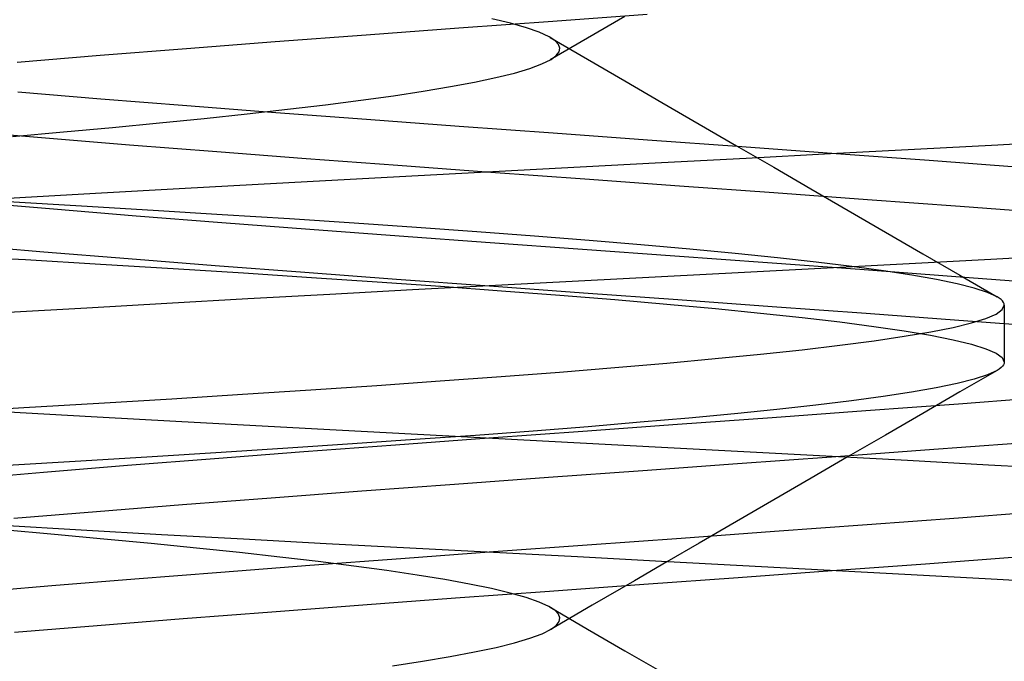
# Model space of a CAD drawing. Header units: millimetres. Extents: x 0 to 93, y -50 to 1.2.
# Tile 114 of 137: x 85.037 to 85.9, y -3.513 to -2.95. Entities that reach past the tile are written whole.
import ezdxf

# ---------------------------------------------------------------- set-up
doc = ezdxf.new("R2010")
doc.units = ezdxf.units.MM
doc.layers.add('MAIN-2', color=7, linetype='Continuous')

msp = doc.modelspace()

# ---------------------------------------------------------------- linework, layer by layer
at = {"layer": 'MAIN-2'}
for p, q in [((85.50444, -2.95106), (85.42221, -2.95706)), ((85.50444, -2.95106), (85.42221, -2.95706)), ((85.46754, -2.95271), (85.45099, -2.94876)), ((85.48145, -2.95668), (85.46754, -2.95271)), ((85.58721, -2.94506), (85.50444, -2.95106)), ((85.58721, -2.94506), (85.50444, -2.95106)), ((85.56769, -2.94682), (85.53497, -2.96585)), ((85.42221, -2.95706), (85.34097, -2.96306)), ((85.42221, -2.95706), (85.34097, -2.96306)), ((85.49271, -2.96065), (85.48145, -2.95668)), ((85.50129, -2.96463), (85.49271, -2.96065)), ((85.26117, -2.96906), (85.18326, -2.97507)), ((85.26117, -2.96906), (85.18326, -2.97507)), ((85.34097, -2.96306), (85.26117, -2.96906)), ((85.34097, -2.96306), (85.26117, -2.96906)), ((85.50631, -2.96792), (85.50129, -2.96463)), ((85.50214, -2.96511), (85.53485, -2.98414)), ((85.53497, -2.96585), (85.50225, -2.98487)), ((85.50947, -2.97122), (85.50631, -2.96792)), ((85.18326, -2.97507), (85.10769, -2.98107)), ((85.18326, -2.97507), (85.10769, -2.98107)), ((85.50749, -2.98112), (85.51007, -2.97782)), ((85.51073, -2.97452), (85.50947, -2.97122)), ((85.51007, -2.97782), (85.51073, -2.97452)), ((85.10769, -2.98107), (85.03492, -2.98707)), ((85.10769, -2.98107), (85.03492, -2.98707)), ((85.49501, -2.98841), (85.503, -2.98441)), ((85.503, -2.98441), (85.50749, -2.98112)), ((85.53485, -2.98414), (85.56757, -3.00316)), ((85.47083, -2.9964), (85.48427, -2.99241)), ((85.48427, -2.99241), (85.49501, -2.98841)), ((85.41474, -3.00834), (85.43601, -3.00437)), ((85.43601, -3.00437), (85.45472, -3.00039)), ((85.45472, -3.00039), (85.47083, -2.9964)), ((85.56757, -3.00316), (85.60026, -3.02216)), ((85.03529, -3.01294), (85.10808, -3.01894)), ((85.03529, -3.01294), (85.10808, -3.01894)), ((85.36475, -3.01627), (85.39098, -3.0123)), ((85.39098, -3.0123), (85.41474, -3.00834)), ((85.10808, -3.01894), (85.18362, -3.02494)), ((85.10808, -3.01894), (85.18362, -3.02494)), ((85.30514, -3.02421), (85.33612, -3.02024)), ((85.33612, -3.02024), (85.36475, -3.01627)), ((85.60026, -3.02216), (85.63296, -3.04116)), ((85.18362, -3.02494), (85.2615, -3.03095)), ((85.18362, -3.02494), (85.2615, -3.03095)), ((85.23642, -3.03215), (85.27187, -3.02818)), ((85.27187, -3.02818), (85.30514, -3.02421)), ((85.15953, -3.0401), (85.19893, -3.03613)), ((85.19893, -3.03613), (85.23642, -3.03215)), ((85.2615, -3.03095), (85.34126, -3.03695)), ((85.2615, -3.03095), (85.34126, -3.03695)), ((85.34126, -3.03695), (85.42249, -3.04295)), ((85.34126, -3.03695), (85.42249, -3.04295)), ((84.98891, -3.04723), (85.05963, -3.05324)), ((84.98891, -3.04723), (85.05963, -3.05324)), ((85.03082, -3.05196), (85.07542, -3.048)), ((85.07542, -3.048), (85.11834, -3.04405)), ((85.11834, -3.04405), (85.15953, -3.0401)), ((85.42249, -3.04295), (85.50473, -3.04895)), ((85.42249, -3.04295), (85.50473, -3.04895)), ((85.63296, -3.04116), (85.66563, -3.06014)), ((85.05963, -3.05324), (85.13339, -3.05924)), ((85.05963, -3.05324), (85.13339, -3.05924)), ((85.50473, -3.04895), (85.58755, -3.05496)), ((85.50473, -3.04895), (85.58755, -3.05496)), ((85.58755, -3.05496), (85.67045, -3.06096)), ((85.58755, -3.05496), (85.67045, -3.06096)), ((85.89474, -3.05931), (85.96709, -3.05539)), ((85.89474, -3.05931), (85.96709, -3.05539)), ((85.13339, -3.05924), (85.20976, -3.06524)), ((85.13339, -3.05924), (85.20976, -3.06524)), ((85.20976, -3.06524), (85.28831, -3.07124)), ((85.20976, -3.06524), (85.28831, -3.07124)), ((85.66563, -3.06014), (85.69833, -3.07912)), ((85.67045, -3.06096), (85.75298, -3.06696)), ((85.67045, -3.06096), (85.75298, -3.06696)), ((85.74809, -3.06707), (85.82169, -3.0632)), ((85.74809, -3.06707), (85.82169, -3.0632)), ((85.82169, -3.0632), (85.89474, -3.05931)), ((85.82169, -3.0632), (85.89474, -3.05931)), ((85.28831, -3.07124), (85.36861, -3.07724)), ((85.28831, -3.07124), (85.36861, -3.07724)), ((85.59999, -3.07487), (85.67412, -3.07096)), ((85.59999, -3.07487), (85.67412, -3.07096)), ((85.67412, -3.07096), (85.74809, -3.06707)), ((85.67412, -3.07096), (85.74809, -3.06707)), ((85.75298, -3.06696), (85.83465, -3.07296)), ((85.75298, -3.06696), (85.83465, -3.07296)), ((85.83465, -3.07296), (85.915, -3.07896)), ((85.83465, -3.07296), (85.915, -3.07896)), ((85.36861, -3.07724), (85.45021, -3.08324)), ((85.36861, -3.07724), (85.45021, -3.08324)), ((85.38645, -3.08624), (85.45741, -3.08243)), ((85.38645, -3.08624), (85.45741, -3.08243)), ((85.45741, -3.08243), (85.52864, -3.07865)), ((85.45741, -3.08243), (85.52864, -3.07865)), ((85.52864, -3.07865), (85.59999, -3.07487)), ((85.52864, -3.07865), (85.59999, -3.07487)), ((85.69833, -3.07912), (85.73097, -3.09808)), ((85.24604, -3.09394), (85.31594, -3.09007)), ((85.24604, -3.09394), (85.31594, -3.09007)), ((85.31594, -3.09007), (85.38645, -3.08624)), ((85.31594, -3.09007), (85.38645, -3.08624)), ((85.45021, -3.08324), (85.53269, -3.08924)), ((85.45021, -3.08324), (85.53269, -3.08924)), ((85.53269, -3.08924), (85.61557, -3.09524)), ((85.53269, -3.08924), (85.61557, -3.09524)), ((85.1089, -3.10163), (85.17696, -3.0978)), ((85.1089, -3.10163), (85.17696, -3.0978)), ((85.17696, -3.0978), (85.24604, -3.09394)), ((85.17696, -3.0978), (85.24604, -3.09394)), ((85.61557, -3.09524), (85.69839, -3.10125)), ((85.61557, -3.09524), (85.69839, -3.10125)), ((85.73097, -3.09808), (85.76363, -3.11704)), ((84.97657, -3.10916), (85.04205, -3.10541)), ((84.97657, -3.10916), (85.04205, -3.10541)), ((85.04205, -3.10541), (85.1089, -3.10163)), ((85.04205, -3.10541), (85.1089, -3.10163)), ((85.69839, -3.10125), (85.78066, -3.10725)), ((85.69839, -3.10125), (85.78066, -3.10725)), ((85.78066, -3.10725), (85.86193, -3.11325)), ((85.78066, -3.10725), (85.86193, -3.11325)), ((84.99664, -3.10973), (85.06654, -3.11564)), ((84.99664, -3.10973), (85.06654, -3.11564)), ((85.09129, -3.11311), (85.02687, -3.10932)), ((85.06654, -3.11564), (85.13926, -3.12153)), ((85.06654, -3.11564), (85.13926, -3.12153)), ((85.15395, -3.1169), (85.09129, -3.11311)), ((85.21471, -3.12067), (85.15395, -3.1169)), ((85.76363, -3.11704), (85.79627, -3.13597)), ((85.86193, -3.11325), (85.94172, -3.11925)), ((85.86193, -3.11325), (85.94172, -3.11925)), ((85.13926, -3.12153), (85.21436, -3.12742)), ((85.13926, -3.12153), (85.21436, -3.12742)), ((85.27349, -3.12445), (85.21471, -3.12067)), ((85.3303, -3.12822), (85.27349, -3.12445)), ((85.21436, -3.12742), (85.29137, -3.13329)), ((85.21436, -3.12742), (85.29137, -3.13329)), ((85.29137, -3.13329), (85.36993, -3.13916)), ((85.29137, -3.13329), (85.36993, -3.13916)), ((85.38512, -3.132), (85.3303, -3.12822)), ((85.43786, -3.1358), (85.38512, -3.132)), ((85.36993, -3.13916), (85.44975, -3.14502)), ((85.36993, -3.13916), (85.44975, -3.14502)), ((85.48835, -3.1396), (85.43786, -3.1358)), ((85.53642, -3.14341), (85.48835, -3.1396)), ((85.79627, -3.13597), (85.82892, -3.15491)), ((84.98768, -3.14716), (85.05832, -3.15316)), ((84.98768, -3.14716), (85.05832, -3.15316)), ((85.44975, -3.14502), (85.53046, -3.1509)), ((85.44975, -3.14502), (85.53046, -3.1509)), ((85.53046, -3.1509), (85.61167, -3.15678)), ((85.53046, -3.1509), (85.61167, -3.15678)), ((85.58187, -3.14721), (85.53642, -3.14341)), ((85.6246, -3.15101), (85.58187, -3.14721)), ((85.66453, -3.1548), (85.6246, -3.15101)), ((84.97462, -3.15621), (85.04208, -3.16012)), ((85.04208, -3.16012), (85.10786, -3.16403)), ((85.05832, -3.15316), (85.13206, -3.15916)), ((85.05832, -3.15316), (85.13206, -3.15916)), ((85.13206, -3.15916), (85.20844, -3.16516)), ((85.13206, -3.15916), (85.20844, -3.16516)), ((85.61167, -3.15678), (85.69294, -3.16267)), ((85.61167, -3.15678), (85.69294, -3.16267)), ((85.70156, -3.15859), (85.66453, -3.1548)), ((85.73563, -3.16238), (85.70156, -3.15859)), ((85.81711, -3.16353), (85.88861, -3.15968)), ((85.81711, -3.16353), (85.88861, -3.15968)), ((85.82892, -3.15491), (85.86153, -3.17383)), ((85.88861, -3.15968), (85.95942, -3.15579)), ((85.88861, -3.15968), (85.95942, -3.15579)), ((85.10786, -3.16403), (85.17166, -3.16792)), ((85.17166, -3.16792), (85.23335, -3.17179)), ((85.20844, -3.16516), (85.287, -3.17116)), ((85.20844, -3.16516), (85.287, -3.17116)), ((85.67265, -3.17114), (85.74507, -3.16735)), ((85.67265, -3.17114), (85.74507, -3.16735)), ((85.69294, -3.16267), (85.77387, -3.16857)), ((85.69294, -3.16267), (85.77387, -3.16857)), ((85.76667, -3.16617), (85.73563, -3.16238)), ((85.74507, -3.16735), (85.81711, -3.16353)), ((85.74507, -3.16735), (85.81711, -3.16353)), ((85.79461, -3.16996), (85.76667, -3.16617)), ((85.77387, -3.16857), (85.85407, -3.17449)), ((85.77387, -3.16857), (85.85407, -3.17449)), ((85.23335, -3.17179), (85.29297, -3.17566)), ((85.287, -3.17116), (85.36732, -3.17717)), ((85.287, -3.17116), (85.36732, -3.17717)), ((85.29297, -3.17566), (85.35055, -3.17954)), ((85.36732, -3.17717), (85.44894, -3.18317)), ((85.36732, -3.17717), (85.44894, -3.18317)), ((85.52713, -3.17873), (85.6, -3.17493)), ((85.52713, -3.17873), (85.6, -3.17493)), ((85.6, -3.17493), (85.67265, -3.17114)), ((85.6, -3.17493), (85.67265, -3.17114)), ((85.81938, -3.17375), (85.79461, -3.16996)), ((85.84093, -3.17754), (85.81938, -3.17375)), ((85.85921, -3.18132), (85.84093, -3.17754)), ((85.85407, -3.17449), (85.93303, -3.18042)), ((85.85407, -3.17449), (85.93303, -3.18042)), ((85.86153, -3.17383), (85.89415, -3.19274)), ((85.35055, -3.17954), (85.40613, -3.18343)), ((85.38151, -3.18643), (85.45425, -3.18256)), ((85.38151, -3.18643), (85.45425, -3.18256)), ((85.40613, -3.18343), (85.45955, -3.18734)), ((85.44894, -3.18317), (85.53139, -3.18917)), ((85.44894, -3.18317), (85.53139, -3.18917)), ((85.45425, -3.18256), (85.52713, -3.17873)), ((85.45425, -3.18256), (85.52713, -3.17873)), ((85.8742, -3.18511), (85.85921, -3.18132)), ((85.88584, -3.1889), (85.8742, -3.18511)), ((85.16605, -3.1983), (85.23717, -3.19431)), ((85.16605, -3.1983), (85.23717, -3.19431)), ((85.23717, -3.19431), (85.30908, -3.19035)), ((85.23717, -3.19431), (85.30908, -3.19035)), ((85.30908, -3.19035), (85.38151, -3.18643)), ((85.30908, -3.19035), (85.38151, -3.18643)), ((85.45955, -3.18734), (85.51057, -3.19126)), ((85.51057, -3.19126), (85.55897, -3.19518)), ((85.53139, -3.18917), (85.61424, -3.19517)), ((85.53139, -3.18917), (85.61424, -3.19517)), ((85.89411, -3.19269), (85.88584, -3.1889)), ((85.89606, -3.19392), (85.89411, -3.19269)), ((85.89766, -3.19514), (85.89606, -3.19392)), ((85.02716, -3.20626), (85.09596, -3.20229)), ((85.02716, -3.20626), (85.09596, -3.20229)), ((85.09596, -3.20229), (85.16605, -3.1983)), ((85.09596, -3.20229), (85.16605, -3.1983)), ((85.55897, -3.19518), (85.60453, -3.19911)), ((85.60453, -3.19911), (85.64714, -3.20303)), ((85.61424, -3.19517), (85.69703, -3.20117)), ((85.61424, -3.19517), (85.69703, -3.20117)), ((85.64714, -3.20303), (85.68671, -3.20695)), ((85.69703, -3.20117), (85.77928, -3.20717)), ((85.69703, -3.20117), (85.77928, -3.20717)), ((85.8989, -3.19637), (85.89766, -3.19514)), ((85.8987, -3.20394), (85.9005, -3.20004)), ((85.89979, -3.19759), (85.8989, -3.19637)), ((85.90032, -3.19881), (85.89979, -3.19759)), ((85.9005, -3.20004), (85.90032, -3.19881)), ((85.9005, -3.20004), (85.9005, -3.24996)), ((85.68671, -3.20695), (85.72312, -3.21086)), ((85.72312, -3.21086), (85.75631, -3.21478)), ((85.77928, -3.20717), (85.86055, -3.21317)), ((85.77928, -3.20717), (85.86055, -3.21317)), ((85.87173, -3.21565), (85.8843, -3.21175)), ((85.8843, -3.21175), (85.8933, -3.20784)), ((85.8933, -3.20784), (85.8987, -3.20394)), ((85.75631, -3.21478), (85.78622, -3.21869)), ((85.78622, -3.21869), (85.81277, -3.2226)), ((85.83594, -3.22347), (85.85559, -3.21956)), ((85.85559, -3.21956), (85.87173, -3.21565)), ((85.86055, -3.21317), (85.94036, -3.21918)), ((85.86055, -3.21317), (85.94036, -3.21918)), ((85.78625, -3.2313), (85.81281, -3.22738)), ((85.81277, -3.2226), (85.83591, -3.22652)), ((85.81281, -3.22738), (85.83594, -3.22347)), ((85.83591, -3.22652), (85.85558, -3.23043)), ((85.72309, -3.23913), (85.75632, -3.23522)), ((85.75632, -3.23522), (85.78625, -3.2313)), ((85.85558, -3.23043), (85.87173, -3.23435)), ((85.87173, -3.23435), (85.88433, -3.23826)), ((85.64705, -3.24698), (85.68664, -3.24306)), ((85.68664, -3.24306), (85.72309, -3.23913)), ((85.88433, -3.23826), (85.89333, -3.24217)), ((85.89333, -3.24217), (85.89872, -3.24608)), ((85.89872, -3.24608), (85.9005, -3.24999)), ((85.51042, -3.25875), (85.55884, -3.25482)), ((85.55884, -3.25482), (85.60442, -3.2509)), ((85.60442, -3.2509), (85.64705, -3.24698)), ((85.89764, -3.25487), (85.89604, -3.25609)), ((85.89888, -3.25365), (85.89764, -3.25487)), ((85.89977, -3.25243), (85.89888, -3.25365)), ((85.90031, -3.25121), (85.89977, -3.25243)), ((85.9005, -3.24999), (85.90031, -3.25121)), ((85.40583, -3.26659), (85.45935, -3.26267)), ((85.45935, -3.26267), (85.51042, -3.25875)), ((85.8942, -3.25724), (85.86156, -3.27617)), ((85.8858, -3.26111), (85.87412, -3.2649)), ((85.8941, -3.25731), (85.8858, -3.26111)), ((85.89604, -3.25609), (85.8941, -3.25731)), ((85.29225, -3.27438), (85.35008, -3.27049)), ((85.35008, -3.27049), (85.40583, -3.26659)), ((85.84077, -3.27249), (85.81917, -3.27628)), ((85.8591, -3.26869), (85.84077, -3.27249)), ((85.87412, -3.2649), (85.8591, -3.26869)), ((85.17046, -3.28215), (85.23238, -3.27826)), ((85.23238, -3.27826), (85.29225, -3.27438)), ((85.79434, -3.28007), (85.76635, -3.28387)), ((85.81917, -3.27628), (85.79434, -3.28007)), ((85.86156, -3.27617), (85.82893, -3.29509)), ((85.94008, -3.28083), (85.86035, -3.28683)), ((85.94008, -3.28083), (85.86035, -3.28683)), ((85.04075, -3.28995), (85.10654, -3.28604)), ((85.10654, -3.28604), (85.17046, -3.28215)), ((85.73524, -3.28766), (85.70109, -3.29146)), ((85.76635, -3.28387), (85.73524, -3.28766)), ((85.86035, -3.28683), (85.77911, -3.29284)), ((85.86035, -3.28683), (85.77911, -3.29284)), ((85.03732, -3.29449), (84.97103, -3.29061)), ((85.03732, -3.29449), (84.97103, -3.29061)), ((84.97335, -3.29386), (85.04075, -3.28995)), ((85.10509, -3.29834), (85.03732, -3.29449)), ((85.10509, -3.29834), (85.03732, -3.29449)), ((85.17407, -3.30213), (85.10509, -3.29834)), ((85.17407, -3.30213), (85.10509, -3.29834)), ((85.66395, -3.29526), (85.62391, -3.29906)), ((85.70109, -3.29146), (85.66395, -3.29526)), ((85.77911, -3.29284), (85.69682, -3.29884)), ((85.77911, -3.29284), (85.69682, -3.29884)), ((85.82893, -3.29509), (85.7963, -3.31402)), ((85.24401, -3.3059), (85.17407, -3.30213)), ((85.24401, -3.3059), (85.17407, -3.30213)), ((85.31466, -3.30966), (85.24401, -3.3059)), ((85.31466, -3.30966), (85.24401, -3.3059)), ((85.53545, -3.30667), (85.48724, -3.31047)), ((85.61395, -3.30485), (85.53099, -3.31085)), ((85.61395, -3.30485), (85.53099, -3.31085)), ((85.58105, -3.30286), (85.53545, -3.30667)), ((85.62391, -3.29906), (85.58105, -3.30286)), ((85.69682, -3.29884), (85.61395, -3.30485)), ((85.69682, -3.29884), (85.61395, -3.30485)), ((85.38577, -3.31344), (85.31466, -3.30966)), ((85.38577, -3.31344), (85.31466, -3.30966)), ((85.43663, -3.31427), (85.38382, -3.31806)), ((85.45712, -3.31725), (85.38577, -3.31344)), ((85.45712, -3.31725), (85.38577, -3.31344)), ((85.48724, -3.31047), (85.43663, -3.31427)), ((85.53099, -3.31085), (85.44841, -3.31685)), ((85.53099, -3.31085), (85.44841, -3.31685)), ((85.7963, -3.31402), (85.76369, -3.33294)), ((85.32902, -3.32184), (85.2723, -3.3256)), ((85.3667, -3.32286), (85.28632, -3.32886)), ((85.3667, -3.32286), (85.28632, -3.32886)), ((85.38382, -3.31806), (85.32902, -3.32184)), ((85.44841, -3.31685), (85.3667, -3.32286)), ((85.44841, -3.31685), (85.3667, -3.32286)), ((85.52859, -3.32108), (85.45712, -3.31725)), ((85.52859, -3.32108), (85.45712, -3.31725)), ((85.60001, -3.32491), (85.52859, -3.32108)), ((85.60001, -3.32491), (85.52859, -3.32108)), ((85.91103, -3.3213), (85.83071, -3.3273)), ((85.91103, -3.3213), (85.83071, -3.3273)), ((85.21365, -3.32936), (85.15305, -3.33313)), ((85.28632, -3.32886), (85.20776, -3.33486)), ((85.28632, -3.32886), (85.20776, -3.33486)), ((85.2723, -3.3256), (85.21365, -3.32936)), ((85.6721, -3.32878), (85.60001, -3.32491)), ((85.6721, -3.32878), (85.60001, -3.32491)), ((85.74402, -3.33263), (85.6721, -3.32878)), ((85.74402, -3.33263), (85.6721, -3.32878)), ((85.76369, -3.33294), (85.73102, -3.3519)), ((85.81559, -3.33648), (85.74402, -3.33263)), ((85.81559, -3.33648), (85.74402, -3.33263)), ((85.83071, -3.3273), (85.74905, -3.3333)), ((85.83071, -3.3273), (85.74905, -3.3333)), ((85.0905, -3.33691), (85.02618, -3.34071)), ((85.13149, -3.34087), (85.05792, -3.34687)), ((85.13149, -3.34087), (85.05792, -3.34687)), ((85.15305, -3.33313), (85.0905, -3.33691)), ((85.20776, -3.33486), (85.13149, -3.34087)), ((85.20776, -3.33486), (85.13149, -3.34087)), ((85.66652, -3.3393), (85.58359, -3.3453)), ((85.66652, -3.3393), (85.58359, -3.3453)), ((85.74905, -3.3333), (85.66652, -3.3393)), ((85.74905, -3.3333), (85.66652, -3.3393)), ((85.88666, -3.34033), (85.81559, -3.33648)), ((85.88666, -3.34033), (85.81559, -3.33648)), ((85.95705, -3.34419), (85.88666, -3.34033)), ((85.95705, -3.34419), (85.88666, -3.34033)), ((85.05792, -3.34687), (84.98741, -3.35287)), ((85.05792, -3.34687), (84.98741, -3.35287)), ((85.58359, -3.3453), (85.50073, -3.35131)), ((85.58359, -3.3453), (85.50073, -3.35131)), ((85.41844, -3.35731), (85.33718, -3.36331)), ((85.41844, -3.35731), (85.33718, -3.36331)), ((85.50073, -3.35131), (85.41844, -3.35731)), ((85.50073, -3.35131), (85.41844, -3.35731)), ((85.73102, -3.3519), (85.69836, -3.37086)), ((85.33718, -3.36331), (85.25744, -3.36931)), ((85.33718, -3.36331), (85.25744, -3.36931)), ((85.17968, -3.37531), (85.10437, -3.38131)), ((85.17968, -3.37531), (85.10437, -3.38131)), ((85.25744, -3.36931), (85.17968, -3.37531)), ((85.25744, -3.36931), (85.17968, -3.37531)), ((85.69836, -3.37086), (85.66566, -3.38984)), ((85.10437, -3.38131), (85.03189, -3.38732)), ((85.10437, -3.38131), (85.03189, -3.38732)), ((85.93924, -3.38097), (85.86047, -3.3869)), ((85.93924, -3.38097), (85.86047, -3.3869)), ((85.09085, -3.39748), (85.02164, -3.39348)), ((85.09085, -3.39748), (85.02164, -3.39348)), ((85.66566, -3.38984), (85.633, -3.40882)), ((85.78026, -3.39283), (85.69901, -3.39876)), ((85.78026, -3.39283), (85.69901, -3.39876)), ((85.86047, -3.3869), (85.78026, -3.39283)), ((85.86047, -3.3869), (85.78026, -3.39283)), ((85.06747, -3.40128), (85.02232, -3.39731)), ((85.11086, -3.40524), (85.06747, -3.40128)), ((85.16148, -3.40146), (85.09085, -3.39748)), ((85.16148, -3.40146), (85.09085, -3.39748)), ((85.23323, -3.40541), (85.16148, -3.40146)), ((85.23323, -3.40541), (85.16148, -3.40146)), ((85.69901, -3.39876), (85.61708, -3.4047)), ((85.69901, -3.39876), (85.61708, -3.4047)), ((85.1524, -3.4092), (85.11086, -3.40524)), ((85.19202, -3.41316), (85.1524, -3.4092)), ((85.30585, -3.40933), (85.23323, -3.40541)), ((85.30585, -3.40933), (85.23323, -3.40541)), ((85.37903, -3.41322), (85.30585, -3.40933)), ((85.37903, -3.41322), (85.30585, -3.40933)), ((85.53478, -3.41066), (85.45261, -3.41663)), ((85.53478, -3.41066), (85.45261, -3.41663)), ((85.61708, -3.4047), (85.53478, -3.41066)), ((85.61708, -3.4047), (85.53478, -3.41066)), ((85.633, -3.40882), (85.6046, -3.42532)), ((85.22968, -3.41711), (85.19202, -3.41316)), ((85.26529, -3.42106), (85.22968, -3.41711)), ((85.45261, -3.41663), (85.37128, -3.42261)), ((85.45261, -3.41663), (85.37128, -3.42261)), ((85.45255, -3.41709), (85.37903, -3.41322)), ((85.45255, -3.41709), (85.37903, -3.41322)), ((85.52626, -3.42097), (85.45255, -3.41709)), ((85.52626, -3.42097), (85.45255, -3.41709)), ((85.29879, -3.42502), (85.26529, -3.42106)), ((85.37128, -3.42261), (85.29143, -3.42856)), ((85.37128, -3.42261), (85.29143, -3.42856)), ((85.33008, -3.42897), (85.29879, -3.42502)), ((85.60001, -3.42487), (85.52626, -3.42097)), ((85.60001, -3.42487), (85.52626, -3.42097)), ((85.6046, -3.42532), (85.57622, -3.44181)), ((85.67122, -3.42864), (85.60001, -3.42487)), ((85.67122, -3.42864), (85.60001, -3.42487)), ((85.83128, -3.42727), (85.74968, -3.43327)), ((85.83128, -3.42727), (85.74968, -3.43327)), ((85.91158, -3.42127), (85.83128, -3.42727)), ((85.91158, -3.42127), (85.83128, -3.42727)), ((85.21353, -3.4345), (85.13802, -3.44042)), ((85.21353, -3.4345), (85.13802, -3.44042)), ((85.29143, -3.42856), (85.21353, -3.4345)), ((85.29143, -3.42856), (85.21353, -3.4345)), ((85.35908, -3.43291), (85.33008, -3.42897)), ((85.38569, -3.43685), (85.35908, -3.43291)), ((85.74968, -3.43327), (85.6672, -3.43928)), ((85.74968, -3.43327), (85.6672, -3.43928)), ((85.74236, -3.43243), (85.67122, -3.42864)), ((85.74236, -3.43243), (85.67122, -3.42864)), ((85.81329, -3.43623), (85.74236, -3.43243)), ((85.81329, -3.43623), (85.74236, -3.43243)), ((85.88383, -3.44007), (85.81329, -3.43623)), ((85.88383, -3.44007), (85.81329, -3.43623)), ((85.13802, -3.44042), (85.06531, -3.44633)), ((85.13802, -3.44042), (85.06531, -3.44633)), ((85.40986, -3.4408), (85.38569, -3.43685)), ((85.43153, -3.44475), (85.40986, -3.4408)), ((85.45067, -3.4487), (85.43153, -3.44475)), ((85.58431, -3.44528), (85.5015, -3.45128)), ((85.58431, -3.44528), (85.5015, -3.45128)), ((85.57622, -3.44181), (85.53919, -3.46334)), ((85.6672, -3.43928), (85.58431, -3.44528)), ((85.6672, -3.43928), (85.58431, -3.44528)), ((85.95381, -3.44394), (85.88383, -3.44007)), ((85.95381, -3.44394), (85.88383, -3.44007)), ((85.06531, -3.44633), (84.9958, -3.45222)), ((85.06531, -3.44633), (84.9958, -3.45222)), ((85.5015, -3.45128), (85.41921, -3.45728)), ((85.5015, -3.45128), (85.41921, -3.45728)), ((85.46724, -3.45267), (85.45067, -3.4487)), ((85.48121, -3.45663), (85.46724, -3.45267)), ((85.41921, -3.45728), (85.33794, -3.46328)), ((85.41921, -3.45728), (85.33794, -3.46328)), ((85.49253, -3.46058), (85.48121, -3.45663)), ((85.50116, -3.46453), (85.49253, -3.46058)), ((85.25816, -3.46928), (85.18034, -3.47528)), ((85.25816, -3.46928), (85.18034, -3.47528)), ((85.33794, -3.46328), (85.25816, -3.46928)), ((85.33794, -3.46328), (85.25816, -3.46928)), ((85.50622, -3.46779), (85.50116, -3.46453)), ((85.53919, -3.46334), (85.50219, -3.48486)), ((85.50232, -3.46518), (85.53502, -3.4842)), ((85.50939, -3.47107), (85.50622, -3.46779)), ((85.51067, -3.47437), (85.50939, -3.47107)), ((85.18034, -3.47528), (85.10494, -3.48128)), ((85.18034, -3.47528), (85.10494, -3.48128)), ((85.50754, -3.48102), (85.51006, -3.47769)), ((85.51006, -3.47769), (85.51067, -3.47437)), ((85.10494, -3.48128), (85.03242, -3.48729)), ((85.10494, -3.48128), (85.03242, -3.48729)), ((85.48449, -3.49237), (85.49519, -3.48837)), ((85.49519, -3.48837), (85.50311, -3.48435)), ((85.50311, -3.48435), (85.50754, -3.48102)), ((85.53502, -3.4842), (85.56773, -3.50322)), ((85.4548, -3.50035), (85.47102, -3.49636)), ((85.47102, -3.49636), (85.48449, -3.49237)), ((85.41439, -3.50837), (85.4359, -3.50435)), ((85.4359, -3.50435), (85.4548, -3.50035)), ((85.56773, -3.50322), (85.60041, -3.52221)), ((85.36398, -3.51639), (85.39039, -3.51239)), ((85.39039, -3.51239), (85.41439, -3.50837))]:
    msp.add_line(p, q, dxfattribs=at)

doc.saveas('drawing.dxf')
